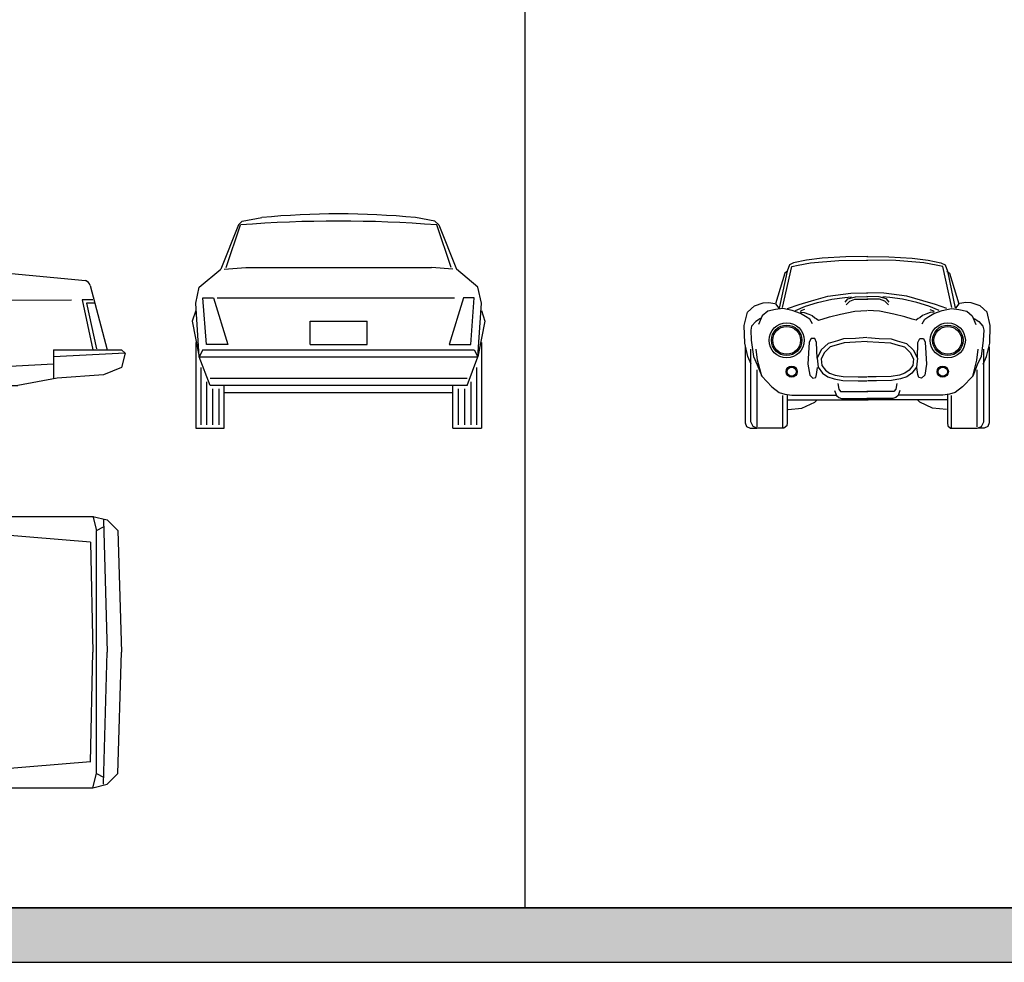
# Model space of a CAD drawing. Header units: millimetres. Extents: x 1343 to 64046, y 44602 to 77982.
# Tile 13 of 68: x 23361 to 30364, y 44602 to 51305. Entities that reach past the tile are written whole.
import ezdxf

# ---------------------------------------------------------------- set-up
doc = ezdxf.new("R2010")
doc.units = ezdxf.units.MM
doc.layers.add('L1', color=7, linetype='Continuous')

# ---------------------------------------------------------------- blocks, each defined once
blk = doc.blocks.new('A$C60913883')
for p, q in [((1473.2, 1092.2), (2209.8, 1524)), ((1574.8, 1041.4), (2286, 1473.2)), ((2209.8, 1473.2), (1574.8, 1066.8)), ((2179.9, 1506.5), (2209.8, 1473.2)), ((3556, 1473.2), (2286, 1473.2)), ((2794, 990.6), (2794, 1473.2)), ((3708.4, 1003.3), (3505.2, 1473.2)), ((3695.9, 1513.9), (3633.3, 1517.3)), ((3758.1, 1494.7), (3695.9, 1513.9)), ((3751.7, 1470.2), (3774.4, 1477.4)), ((3758.1, 1494.7), (4114.8, 1143)), ((1676.4, 1066.8), (2286, 1447.8)), ((2743.2, 1447.8), (2286, 1447.8)), ((2743.2, 1066.8), (2743.2, 1447.8)), ((3454.4, 1447.8), (2844.8, 1447.8)), ((2844.8, 1447.8), (2844.8, 1066.8)), ((3606.8, 1066.8), (3454.4, 1447.8)), ((4005.9, 1167.8), (3751.7, 1470.2)), ((4086.3, 1173.2), (4005.9, 1167.8)), ((4114.8, 1143), (5104.7, 1050.1)), ((193.4, 991.8), (1473.2, 1092.2)), ((1574.8, 1066.8), (1473.2, 1092.2)), ((1676.4, 1066.8), (2743.2, 1066.8)), ((2844.8, 1066.8), (3606.8, 1066.8)), ((78.5, 911.1), (165.6, 980.8)), ((1397, 990.6), (1574.8, 1041.4)), ((1397, 990.6), (1397, 330.2)), ((2692.4, 990.6), (2540, 990.6)), ((2540, 990.6), (2540, 939.8)), ((2692.4, 939.8), (2692.4, 990.6)), ((2794, 990.6), (2794, 330.2)), ((3505.2, 990.6), (3505.2, 939.8)), ((3657.6, 990.6), (3505.2, 990.6)), ((3657.6, 939.8), (3657.6, 990.6)), ((3708.4, 871.8), (3708.4, 1003.3)), ((5137.8, 1014.8), (5257.8, 558.8)), ((87.5, 889.2), (5003.8, 914.4)), ((2540, 939.8), (2692.4, 939.8)), ((3505.2, 939.8), (3657.6, 939.8)), ((5080, 914.4), (5156.2, 558.8)), ((5156.2, 914.4), (5080, 914.4)), ((76.2, 812.8), (62, 855.4)), ((5111.4, 889), (5181, 564.1)), ((5170.9, 889), (5111.4, 889)), ((101.6, 558.8), (76.2, 812.8)), ((76.2, 812.8), (152.4, 812.8)), ((81.4, 787.4), (135.2, 787.4)), ((135.2, 787.4), (216.5, 584.2)), ((152.4, 812.8), (254, 558.8)), ((216.5, 584.2), (99.1, 584.2)), ((50.8, 558.8), (0, 533.4)), ((0, 533.4), (381, 508)), ((0, 533.4), (25.4, 457.2)), ((381, 558.8), (50.8, 558.8)), ((381, 558.8), (381, 312.5)), ((844.2, 391.8), (769.6, 494.6)), ((865.5, 402.7), (826.2, 523.5)), ((889, 406.4), (889, 533.4)), ((912.5, 402.7), (951.8, 523.5)), ((933.8, 391.8), (1008.4, 494.6)), ((3816, 391.8), (3741.4, 494.6)), ((3837.3, 402.7), (3798, 523.5)), ((3860.8, 406.4), (3860.8, 533.4)), ((3884.3, 402.7), (3923.6, 523.5)), ((3905.6, 391.8), (3980.2, 494.6)), ((4876.8, 558.8), (4876.8, 355.6)), ((4876.8, 558.8), (5359.4, 558.8)), ((5384.8, 533.4), (4876.8, 508)), ((5359.4, 558.8), (5384.8, 533.4)), ((5384.8, 533.4), (5359.4, 431.8)), ((25.4, 457.2), (101.6, 355.6)), ((381, 430.4), (438.8, 424.2)), ((827.4, 375), (724.6, 449.6)), ((950.6, 375), (1053.4, 449.6)), ((3799.2, 375), (3696.4, 449.6)), ((3922.4, 375), (4025.2, 449.6)), ((4308.5, 429.3), (4394.2, 431.8)), ((4394.2, 431.8), (4876.8, 457.2)), ((5359.4, 431.8), (5232.4, 381)), ((456.5, 300.9), (101.6, 355.6)), ((456.5, 354.3), (559.3, 349.1)), ((816.5, 353.7), (695.7, 393)), ((961.5, 353.7), (1082.3, 393)), ((1339.6, 408.8), (1447.8, 406.4)), ((1447.8, 406.4), (3384.4, 406.4)), ((3359, 330.2), (3359, 406.4)), ((3384.4, 406.4), (3412.5, 408.2)), ((3788.3, 353.7), (3667.5, 393)), ((3933.3, 353.7), (4054.1, 393)), ((4902.2, 355.6), (4622.8, 304.8)), ((5232.4, 381), (4902.2, 355.6)), ((456.5, 330.2), (456.5, 300.9)), ((812.8, 330.2), (685.8, 330.2)), ((816.5, 306.7), (695.7, 267.4)), ((827.4, 285.4), (724.6, 210.8)), ((950.6, 285.4), (1053.4, 210.8)), ((961.5, 306.7), (1082.3, 267.4)), ((965.2, 330.2), (1092.2, 330.2)), ((1218.5, 308.2), (1320.8, 308.2)), ((1341.3, 228.6), (1321.5, 330.2)), ((3359, 330.2), (1397, 330.2)), ((3428.3, 330.2), (3428.3, 228.6)), ((3429, 304.8), (3531.6, 304.8)), ((3784.6, 330.2), (3657.6, 330.2)), ((3788.3, 306.7), (3667.5, 267.4)), ((3799.2, 285.4), (3696.4, 210.8)), ((3922.4, 285.4), (4025.2, 210.8)), ((3933.3, 306.7), (4054.1, 267.4)), ((3937, 330.2), (4064, 330.2)), ((4191, 333.2), (4293.2, 341.4)), ((4293.2, 341.4), (4305.7, 304.8)), ((4305.7, 304.8), (4622.8, 304.8)), ((844.2, 268.6), (769.6, 165.8)), ((865.5, 257.7), (826.2, 136.9)), ((889, 254), (889, 127)), ((912.5, 257.7), (951.8, 136.9)), ((933.8, 268.6), (1008.4, 165.8)), ((3428.3, 228.6), (1341.3, 228.6)), ((3816, 268.6), (3741.4, 165.8)), ((3837.3, 257.7), (3798, 136.9)), ((3860.8, 254), (3860.8, 127)), ((3884.3, 257.7), (3923.6, 136.9)), ((3905.6, 268.6), (3980.2, 165.8))]:
    blk.add_line(p, q)
for centre, radius in [((889, 330.2), 330.2), ((3860.8, 330.2), 330.2), ((889, 330.2), 230), ((889, 330.2), 203.2), ((3860.8, 330.2), 230), ((3860.8, 330.2), 203.2), ((889, 330.2), 76.2), ((889, 330.2), 56.8), ((3860.8, 330.2), 76.2), ((3860.8, 330.2), 56.8)]:
    blk.add_circle(centre, radius)
for centre, radius, start, end in [((2834, -17011.3), 18545.8, 87.5298, 91.92873), ((197.3, 941.2), 50.8, 94.48461, 128.65981), ((5088.7, 1001.9), 50.8, 14.74356, 71.56505), ((110.2, 871.5), 50.8, 128.65981, 198.43495), ((3863.1, 389.2), 506.8, 107.77146, 178.05673), ((888.7, 387.5), 451.4, 2.70563, 175.3399), ((3861.2, 389.8), 449.1, 5.04414, 177.65164), ((889, 330.2), 432.5, 0, 180), ((3860.8, 330.2), 432.5, 1.48663, 180)]:
    blk.add_arc(centre, radius, start, end)
blk = doc.blocks.new('A$C7CE94E22')
for p, q in [((152.4, 1879.6), (482.6, 1930.4)), ((482.6, 1930.4), (5156.2, 1930.4)), ((5156.2, 1932.5), (5181.6, 1830.9)), ((5156.2, 1930.4), (5257.8, 1905)), ((5232.4, 1905), (5257.8, 965.2)), ((5257.8, 1905), (5334, 1828.8)), ((127, 1778), (163.8, 1851.5)), ((1832.6, 1835), (2182.2, 1660.3)), ((2773.3, 1862.5), (1928.1, 1861.7)), ((1941.8, 1861.8), (2286, 1701.8)), ((2779.2, 1702.4), (2773.3, 1862.5)), ((2870.2, 1701.8), (2876, 1866.8)), ((2876, 1866.8), (3576, 1851.5)), ((3576, 1851.5), (3402.7, 1707.6)), ((5139.9, 1746.9), (3860.8, 1854.2)), ((5181.6, 1830.9), (5232.4, 1856.3)), ((5181.6, 101.6), (5181.6, 1828.8)), ((5334, 1828.8), (5359.4, 965.2)), ((0, 965.2), (45.7, 1783.3)), ((127, 1778), (101.6, 1600.2)), ((3593.6, 1625.4), (3831.1, 1785.5)), ((3831.1, 1785.5), (4010.7, 1658.6)), ((2286, 1701.8), (2779.2, 1702.4)), ((3403.6, 1701.8), (2870.2, 1701.8)), ((5139.9, 1746.9), (5156.2, 965.2)), ((2311.4, 1625.6), (3505.2, 1625.6)), ((3593.6, 1625.4), (3663.7, 1562.5)), ((4010.7, 1658.6), (4036.7, 1576.9)), ((101.6, 1600.2), (76.2, 965.2)), ((1479.7, 1518), (101.6, 1600.2)), ((3663.7, 1562.5), (3663.7, 965.2)), ((4036.7, 1576.9), (4036.7, 355.6)), ((1473.2, 965.2), (1473.2, 1498.6)), ((2133.6, 660.4), (2133.6, 1270)), ((1574.8, 1219.2), (1574.8, 965.2)), ((0, 965.2), (45.7, 147.1)), ((101.6, 330.2), (76.2, 965.2)), ((76.2, 965.2), (660.4, 965.2)), ((1473.2, 965.2), (1473.2, 431.8)), ((1574.8, 711.2), (1574.8, 965.2)), ((3663.7, 367.9), (3663.7, 965.2)), ((5139.9, 183.5), (5156.2, 965.2)), ((5232.4, 25.4), (5257.8, 965.2)), ((5334, 101.6), (5359.4, 965.2)), ((1479.7, 412.4), (101.6, 330.2)), ((3593.6, 305), (3663.7, 367.9)), ((4010.7, 271.8), (4036.7, 353.5)), ((127, 152.4), (101.6, 330.2)), ((2311.4, 304.8), (3505.2, 304.8)), ((3593.6, 305), (3831.1, 144.9)), ((1832.6, 95.4), (2182.2, 270.1)), ((1941.8, 68.6), (2286, 228.6)), ((2286, 228.6), (2779.2, 228)), ((2779.2, 228), (2773.3, 67.9)), ((3403.6, 228.6), (2870.2, 228.6)), ((2870.2, 228.6), (2876, 63.6)), ((3576, 78.9), (3402.7, 222.8)), ((3831.1, 144.9), (4010.7, 271.8)), ((127, 152.4), (163.8, 78.9)), ((5139.9, 185.6), (3860.8, 78.3)), ((2876, 63.6), (3576, 78.9)), ((5156.2, 0), (5181.6, 101.6)), ((5181.6, 101.6), (5232.4, 76.2)), ((5257.8, 25.4), (5334, 101.6)), ((152.4, 50.8), (482.6, 0)), ((2773.3, 67.9), (1928.1, 68.7)), ((5156.2, 0), (5257.8, 25.4)), ((482.6, 0), (5156.2, 0))]:
    blk.add_line(p, q)
for centre, radius, start, end in [((147.2, 1778), 101.6, 90, 176.98721), ((209.2, 1828.8), 50.8, 90, 153.43495), ((1812.6, 1788.3), 50.8, 66.87426, 148.4362), ((2929.5, 1102.2), 1361.6, 148.4362, 175.06208), ((11710.7, 275.8), 9628.5, 171.73302, 174.07356), ((2929.5, 828.2), 1361.6, 184.93792, 211.5638), ((11710.7, 1654.6), 9628.5, 185.92644, 188.26698), ((147.2, 152.4), 101.6, 183.01279, 270), ((209.2, 101.6), 50.8, 206.56505, 270), ((1812.6, 142.1), 50.8, 211.5638, 293.12574)]:
    blk.add_arc(centre, radius, start, end)
blk = doc.blocks.new('A$C54342A3E')
for p, q in [((329.4, 1447.8), (355.6, 1473.2)), ((355.6, 1473.2), (495.3, 1498.6)), ((1727.2, 1473.2), (1587.5, 1498.6)), ((1753.4, 1447.8), (1727.2, 1473.2)), ((329.4, 1447.8), (203.2, 1130.3)), ((241.3, 1143), (342.8, 1445.8)), ((1841.5, 1143), (1740, 1445.8)), ((1753.4, 1447.8), (1879.6, 1130.3)), ((50.8, 1003.3), (203.2, 1130.3)), ((228.6, 1130.3), (381, 1143)), ((381, 1143), (1701.8, 1143)), ((1854.2, 1130.3), (1701.8, 1143)), ((2032, 1003.3), (1879.6, 1130.3)), ((25.4, 889), (50.8, 1003.3)), ((2057.4, 889), (2032, 1003.3)), ((76.2, 927.1), (152.4, 927.1)), ((101.6, 596.9), (76.2, 927.1)), ((152.4, 927.1), (254, 596.9)), ((177.8, 927.1), (1866.9, 927.1)), ((1930.4, 927.1), (1828.8, 596.9)), ((2006.6, 927.1), (1930.4, 927.1)), ((1981.2, 596.9), (2006.6, 927.1)), ((50.8, 508), (25.4, 889)), ((2032, 508), (2057.4, 889)), ((25.4, 838.2), (0, 762)), ((2057.4, 838.2), (2082.8, 762)), ((0, 762), (50.8, 508)), ((838.2, 762), (1244.6, 762)), ((838.2, 596.9), (838.2, 762)), ((1244.6, 596.9), (1244.6, 762)), ((2082.8, 762), (2032, 508)), ((25.4, 609.6), (25.4, 0)), ((254, 596.9), (101.6, 596.9)), ((838.2, 596.9), (1244.6, 596.9)), ((1828.8, 596.9), (1981.2, 596.9)), ((2057.4, 609.6), (2057.4, 0)), ((76.2, 558.8), (50.8, 508)), ((127, 304.8), (50.8, 508)), ((50.8, 508), (2032, 508)), ((76.2, 558.8), (2006.6, 558.8)), ((1955.8, 304.8), (2032, 508)), ((2006.6, 558.8), (2032, 508)), ((61, 431.8), (61, 25.4)), ((2021.8, 431.8), (2021.8, 25.4)), ((127, 355.6), (1955.8, 355.6)), ((101.6, 330.2), (101.6, 25.4)), ((1955.8, 304.8), (127, 304.8)), ((228.6, 0), (228.6, 304.8)), ((1854.2, 0), (1854.2, 304.8)), ((1981.2, 330.2), (1981.2, 25.4)), ((145.7, 279.4), (145.7, 25.4)), ((190.3, 279.4), (190.3, 25.4)), ((228.6, 254), (1854.2, 254)), ((1892.5, 279.4), (1892.5, 25.4)), ((1937.1, 279.4), (1937.1, 25.4)), ((25.4, 0), (228.6, 0)), ((1854.2, 0), (2057.4, 0))]:
    blk.add_line(p, q)
for centre, radius, start, end in [((1041.4, -7457.1), 8930.3, 85.51349, 94.48651), ((1041.4, -4312), 5836.2, 84.63093, 95.36907)]:
    blk.add_arc(centre, radius, start, end)
blk = doc.blocks.new('A$C0F223E68')
for p, q in [((442.6, 1195.5, -38.1), (350.8, 1175.9, -38.1)), ((554, 1208.6, -38.1), (442.6, 1195.5, -38.1)), ((472.1, 1175.9, -38.1), (672, 1192.2, -38.1)), ((721.2, 1218.4, -38.1), (554, 1208.6, -38.1)), ((672, 1192.2, -38.1), (878.5, 1195.5, -38.1)), ((878.5, 1221.7, -38.1), (721.2, 1218.4, -38.1)), ((870.8, 1221.7, -38.1), (1028.1, 1218.4, -38.1)), ((1077.3, 1192.2, -38.1), (870.8, 1195.5, -38.1)), ((1028.1, 1218.4, -38.1), (1195.3, 1208.6, -38.1)), ((1277.3, 1175.9, -38.1), (1077.3, 1192.2, -38.1)), ((1195.3, 1208.6, -38.1), (1306.8, 1195.5, -38.1)), ((1306.8, 1195.5, -38.1), (1398.6, 1175.9, -38.1)), ((272.1, 858.1, -38.1), (337.6, 1149.6, -38.1)), ((321.3, 1162.8, -38.1), (304.9, 1116.9, -38.1)), ((350.8, 1175.9, -38.1), (321.3, 1162.8, -38.1)), ((337.6, 1149.6, -38.1), (383.5, 1159.5, -38.1)), ((383.5, 1159.5, -38.1), (472.1, 1175.9, -38.1)), ((1365.8, 1159.5, -38.1), (1277.3, 1175.9, -38.1)), ((1411.7, 1149.6, -38.1), (1365.8, 1159.5, -38.1)), ((1398.6, 1175.9, -38.1), (1428.1, 1162.8, -38.1)), ((1477.2, 858.1, -38.1), (1411.7, 1149.6, -38.1)), ((1428.1, 1162.8, -38.1), (1444.5, 1116.9, -38.1)), ((288.5, 1103.8, -38.1), (222.9, 884.3, -38.1)), ((304.9, 1116.9, -38.1), (249.1, 854.9, -38.1)), ((308.1, 1116.9, -38.1), (288.5, 1103.8, -38.1)), ((1441.2, 1116.9, -38.1), (1460.8, 1103.8, -38.1)), ((1444.5, 1116.9, -38.1), (1500.2, 854.9, -38.1)), ((1460.8, 1103.8, -38.1), (1526.4, 884.3, -38.1)), ((478.6, 907.3, -38.1), (593.3, 940, -38.1)), ((521.2, 894.2, -38.1), (622.8, 917.1, -38.1)), ((593.3, 940, -38.1), (757.3, 959.7, -38.1)), ((622.8, 917.1, -38.1), (714.6, 930.2, -38.1)), ((714.6, 930.2, -38.1), (763.8, 933.5, -38.1)), ((717.9, 897.4, -38.1), (737.6, 920.4, -38.1)), ((737.6, 920.4, -38.1), (790, 933.5, -38.1)), ((750.7, 904, -38.1), (786.8, 917.1, -38.1)), ((757.3, 959.7, -38.1), (878.5, 963, -38.1)), ((786.8, 917.1, -38.1), (878.5, 917.1, -38.1)), ((790, 933.5, -38.1), (878.5, 936.8, -38.1)), ((992.1, 959.7, -38.1), (870.8, 963, -38.1)), ((959.3, 933.5, -38.1), (870.8, 936.8, -38.1)), ((962.6, 917.1, -38.1), (870.8, 917.1, -38.1)), ((1011.7, 920.4, -38.1), (959.3, 933.5, -38.1)), ((998.6, 904, -38.1), (962.6, 917.1, -38.1)), ((1034.7, 930.2, -38.1), (985.5, 933.5, -38.1)), ((1156, 940, -38.1), (992.1, 959.7, -38.1)), ((1031.4, 897.4, -38.1), (1011.7, 920.4, -38.1)), ((1126.5, 917.1, -38.1), (1034.7, 930.2, -38.1)), ((1228.1, 894.2, -38.1), (1126.5, 917.1, -38.1)), ((1270.7, 907.3, -38.1), (1156, 940, -38.1)), ((22.9, 825.4, -38.1), (72.1, 871.2, -38.1)), ((72.1, 871.2, -38.1), (134.4, 890.9, -38.1)), ((134.4, 890.9, -38.1), (173.7, 894.2, -38.1)), ((222.9, 845, -38.1), (167.2, 831.9, -38.1)), ((173.7, 894.2, -38.1), (216.4, 887.6, -38.1)), ((222.9, 884.3, -38.1), (245.9, 854.9, -38.1)), ((275.4, 851.6, -38.1), (222.9, 845, -38.1)), ((340.9, 838.5, -38.1), (275.4, 851.6, -38.1)), ((308.1, 851.6, -38.1), (390.1, 881.1, -38.1)), ((363.9, 838.5, -38.1), (436, 868, -38.1)), ((390.1, 881.1, -38.1), (478.6, 907.3, -38.1)), ((429.4, 845, -38.1), (403.2, 835.2, -38.1)), ((436, 868, -38.1), (521.2, 894.2, -38.1)), ((724.5, 877.8, -38.1), (750.7, 904, -38.1)), ((1024.8, 877.8, -38.1), (998.6, 904, -38.1)), ((1313.3, 868, -38.1), (1228.1, 894.2, -38.1)), ((1359.2, 881.1, -38.1), (1270.7, 907.3, -38.1)), ((1385.4, 838.5, -38.1), (1313.3, 868, -38.1)), ((1319.9, 845, -38.1), (1346.1, 835.2, -38.1)), ((1441.2, 851.6, -38.1), (1359.2, 881.1, -38.1)), ((1408.4, 838.5, -38.1), (1474, 851.6, -38.1)), ((1474, 851.6, -38.1), (1526.4, 845, -38.1)), ((1526.4, 884.3, -38.1), (1503.5, 854.9, -38.1)), ((1526.4, 845, -38.1), (1582.1, 831.9, -38.1)), ((1575.6, 894.2, -38.1), (1533, 887.6, -38.1)), ((1614.9, 890.9, -38.1), (1575.6, 894.2, -38.1)), ((1677.2, 871.2, -38.1), (1614.9, 890.9, -38.1)), ((1726.4, 825.4, -38.1), (1677.2, 871.2, -38.1)), ((0, 730.4, -38.1), (22.9, 825.4, -38.1)), ((114.7, 779.5, -38.1), (82, 759.7, -38.1)), ((127.6, 799.2, -38.1), (101.6, 737, -38.1)), ((167.2, 831.9, -38.1), (127.6, 799.2, -38.1)), ((399.9, 815.6, -38.1), (340.9, 838.5, -38.1)), ((403.2, 835.2, -38.1), (399.9, 825.4, -38.1)), ((399.9, 825.4, -38.1), (426.2, 822.1, -38.1)), ((436, 795.9, -38.1), (399.9, 815.6, -38.1)), ((426.2, 822.1, -38.1), (458.9, 812.3, -38.1)), ((465.5, 776.3, -38.1), (436, 795.9, -38.1)), ((458.9, 812.3, -38.1), (481.9, 802.5, -38.1)), ((485.2, 743.5, -38.1), (465.5, 776.3, -38.1)), ((481.9, 802.5, -38.1), (501.6, 786.1, -38.1)), ((501.6, 786.1, -38.1), (511.4, 779.5, -38.1)), ((511.4, 779.5, -38.1), (527.8, 769.7, -38.1)), ((527.8, 769.7, -38.1), (554, 776.3, -38.1)), ((554, 776.3, -38.1), (606.5, 792.6, -38.1)), ((606.5, 792.6, -38.1), (685.1, 812.3, -38.1)), ((685.1, 812.3, -38.1), (786.8, 831.9, -38.1)), ((786.8, 831.9, -38.1), (872, 838.5, -38.1)), ((962.6, 831.9, -38.1), (877.3, 838.5, -38.1)), ((1064.2, 812.3, -38.1), (962.6, 831.9, -38.1)), ((1142.9, 792.6, -38.1), (1064.2, 812.3, -38.1)), ((1195.3, 776.3, -38.1), (1142.9, 792.6, -38.1)), ((1221.5, 769.7, -38.1), (1195.3, 776.3, -38.1)), ((1237.9, 779.5, -38.1), (1221.5, 769.7, -38.1)), ((1247.8, 786.1, -38.1), (1237.9, 779.5, -38.1)), ((1267.4, 802.5, -38.1), (1247.8, 786.1, -38.1)), ((1264.2, 743.5, -38.1), (1283.8, 776.3, -38.1)), ((1290.4, 812.3, -38.1), (1267.4, 802.5, -38.1)), ((1283.8, 776.3, -38.1), (1313.3, 795.9, -38.1)), ((1323.2, 822.1, -38.1), (1290.4, 812.3, -38.1)), ((1313.3, 795.9, -38.1), (1349.4, 815.6, -38.1)), ((1349.4, 825.4, -38.1), (1323.2, 822.1, -38.1)), ((1346.1, 835.2, -38.1), (1349.4, 825.4, -38.1)), ((1349.4, 815.6, -38.1), (1408.4, 838.5, -38.1)), ((1582.1, 831.9, -38.1), (1621.7, 799.2, -38.1)), ((1621.7, 799.2, -38.1), (1647.7, 737, -38.1)), ((1634.6, 779.5, -38.1), (1667.4, 759.7, -38.1)), ((1749.3, 730.4, -38.1), (1726.4, 825.4, -38.1)), ((3.3, 605.9, -38.1), (0, 730.4, -38.1)), ((52.5, 727.1, -38.1), (45.9, 697.7, -38.1)), ((82, 759.7, -38.1), (52.5, 727.1, -38.1)), ((1667.4, 759.7, -38.1), (1696.9, 727.1, -38.1)), ((1696.9, 727.1, -38.1), (1703.4, 697.7, -38.1)), ((1746, 605.9, -38.1), (1749.3, 730.4, -38.1)), ((45.9, 697.7, -38.1), (49.2, 625.6, -38.1)), ((475.3, 638.7, -38.1), (462.2, 612.5, -38.1)), ((501.6, 638.7, -38.1), (475.3, 638.7, -38.1)), ((514.7, 609.2, -38.1), (501.6, 638.7, -38.1)), ((704.8, 635.4, -38.1), (662.2, 622.3, -38.1)), ((790, 638.7, -38.1), (704.8, 635.4, -38.1)), ((872, 645.2, -38.1), (790, 638.7, -38.1)), ((877.3, 645.2, -38.1), (959.3, 638.7, -38.1)), ((959.3, 638.7, -38.1), (1044.5, 635.4, -38.1)), ((1044.5, 635.4, -38.1), (1087.1, 622.3, -38.1)), ((1234.7, 609.2, -38.1), (1247.8, 638.7, -38.1)), ((1247.8, 638.7, -38.1), (1274, 638.7, -38.1)), ((1274, 638.7, -38.1), (1287.1, 612.5, -38.1)), ((1703.4, 697.7, -38.1), (1700.1, 625.6, -38.1)), ((26.2, 511, -38.1), (3.3, 605.9, -38.1)), ((6.6, 579.7, -38.1), (6.6, 39.3, -38.1)), ((45.9, 45.9, -38.1), (45.9, 563.4, -38.1)), ((49.2, 625.6, -38.1), (65.6, 511, -38.1)), ((95.1, 484.8, -38.1), (85.2, 563.4, -38.1)), ((462.2, 612.5, -38.1), (452.4, 455.3, -38.1)), ((517.9, 497.9, -38.1), (514.7, 609.2, -38.1)), ((596.6, 602.7, -38.1), (547.5, 556.8, -38.1)), ((610.7, 578.1, -38.1), (569.9, 540, -38.1)), ((662.2, 622.3, -38.1), (596.6, 602.7, -38.1)), ((670.2, 595.9, -38.1), (610.7, 578.1, -38.1)), ((709.5, 608, -38.1), (670.2, 595.9, -38.1)), ((791.7, 611.2, -38.1), (709.5, 608, -38.1)), ((874.2, 617.8, -38.1), (791.7, 611.2, -38.1)), ((875.1, 617.8, -38.1), (957.7, 611.2, -38.1)), ((957.7, 611.2, -38.1), (1039.9, 608, -38.1)), ((1039.9, 608, -38.1), (1079.1, 595.9, -38.1)), ((1079.1, 595.9, -38.1), (1138.6, 578.1, -38.1)), ((1087.1, 622.3, -38.1), (1152.7, 602.7, -38.1)), ((1138.6, 578.1, -38.1), (1179.4, 540, -38.1)), ((1152.7, 602.7, -38.1), (1201.9, 556.8, -38.1)), ((1231.4, 497.9, -38.1), (1234.7, 609.2, -38.1)), ((1287.1, 612.5, -38.1), (1296.9, 455.3, -38.1)), ((1654.3, 484.8, -38.1), (1664.1, 563.4, -38.1)), ((1700.1, 625.6, -38.1), (1683.8, 511, -38.1)), ((1703.4, 45.9, -38.1), (1703.4, 563.4, -38.1)), ((1723.1, 511, -38.1), (1746, 605.9, -38.1)), ((1742.8, 579.7, -38.1), (1742.8, 39.3, -38.1)), ((49.2, 455.3, -38.1), (26.2, 511, -38.1)), ((65.6, 511, -38.1), (91.8, 452, -38.1)), ((547.5, 556.8, -38.1), (517.9, 497.9, -38.1)), ((517.9, 497.9, -38.1), (524.5, 435.6, -38.1)), ((569.9, 540, -38.1), (546.2, 492.7, -38.1)), ((546.2, 492.7, -38.1), (551.1, 446.3, -38.1)), ((1179.4, 540, -38.1), (1203.1, 492.7, -38.1)), ((1203.1, 492.7, -38.1), (1198.2, 446.3, -38.1)), ((1201.9, 556.8, -38.1), (1231.4, 497.9, -38.1)), ((1231.4, 497.9, -38.1), (1224.8, 435.6, -38.1)), ((1683.8, 511, -38.1), (1657.5, 452, -38.1)), ((1700.1, 455.3, -38.1), (1723.1, 511, -38.1)), ((91.8, 452, -38.1), (124.6, 370.1, -38.1)), ((124.6, 370.1, -38.1), (95.1, 484.8, -38.1)), ((452.4, 455.3, -38.1), (465.5, 376.7, -38.1)), ((514.7, 383.2, -38.1), (521.2, 432.3, -38.1)), ((524.5, 435.6, -38.1), (557.3, 393, -38.1)), ((551.1, 446.3, -38.1), (576.7, 413, -38.1)), ((1198.2, 446.3, -38.1), (1172.6, 413, -38.1)), ((1224.8, 435.6, -38.1), (1192, 393, -38.1)), ((1234.7, 383.2, -38.1), (1228.1, 432.3, -38.1)), ((1296.9, 455.3, -38.1), (1283.8, 376.7, -38.1)), ((1624.8, 370.1, -38.1), (1654.3, 484.8, -38.1)), ((1657.5, 452, -38.1), (1624.8, 370.1, -38.1)), ((91.8, 9.8, -38.1), (91.8, 416, -38.1)), ((124.6, 370.1, -38.1), (196.7, 294.8, -38.1)), ((465.5, 376.7, -38.1), (488.4, 357, -38.1)), ((488.4, 357, -38.1), (508.1, 360.3, -38.1)), ((508.1, 360.3, -38.1), (514.7, 383.2, -38.1)), ((557.3, 393, -38.1), (593.3, 366.8, -38.1)), ((576.7, 413, -38.1), (606.3, 391.5, -38.1)), ((593.3, 366.8, -38.1), (639.2, 350.5, -38.1)), ((606.3, 391.5, -38.1), (646.1, 377.3, -38.1)), ((639.2, 350.5, -38.1), (701.5, 340.6, -38.1)), ((646.1, 377.3, -38.1), (704.1, 368.1, -38.1)), ((704.1, 368.1, -38.1), (810.1, 364.9, -38.1)), ((810.1, 364.9, -38.1), (872, 364.9, -38.1)), ((939.2, 364.9, -38.1), (877.3, 364.9, -38.1)), ((1045.2, 368.1, -38.1), (939.2, 364.9, -38.1)), ((1103.2, 377.3, -38.1), (1045.2, 368.1, -38.1)), ((1110.1, 350.5, -38.1), (1047.8, 340.6, -38.1)), ((1143, 391.5, -38.1), (1103.2, 377.3, -38.1)), ((1156, 366.8, -38.1), (1110.1, 350.5, -38.1)), ((1172.6, 413, -38.1), (1143, 391.5, -38.1)), ((1192, 393, -38.1), (1156, 366.8, -38.1)), ((1241.2, 360.3, -38.1), (1234.7, 383.2, -38.1)), ((1260.9, 357, -38.1), (1241.2, 360.3, -38.1)), ((1283.8, 376.7, -38.1), (1260.9, 357, -38.1)), ((1624.8, 370.1, -38.1), (1552.6, 294.8, -38.1)), ((1657.5, 9.8, -38.1), (1657.5, 416, -38.1)), ((196.7, 294.8, -38.1), (249.1, 255.5, -38.1)), ((665.5, 317.7, -38.1), (672, 278.4, -38.1)), ((701.5, 340.6, -38.1), (809.7, 337.4, -38.1)), ((809.7, 337.4, -38.1), (872, 337.4, -38.1)), ((939.6, 337.4, -38.1), (877.3, 337.4, -38.1)), ((1047.8, 340.6, -38.1), (939.6, 337.4, -38.1)), ((1083.9, 317.7, -38.1), (1077.3, 278.4, -38.1)), ((1552.6, 294.8, -38.1), (1500.2, 255.5, -38.1)), ((249.1, 255.5, -38.1), (288.5, 242.4, -38.1)), ((275.4, 6.6, -38.1), (275.4, 232.6, -38.1)), ((288.5, 242.4, -38.1), (337.6, 235.8, -38.1)), ((304.9, 239.1, -38.1), (304.9, 39.3, -38.1)), ((337.6, 235.8, -38.1), (652.4, 235.8, -38.1)), ((642.5, 268.6, -38.1), (655.6, 232.6, -38.1)), ((655.6, 232.6, -38.1), (672, 219.4, -38.1)), ((672, 278.4, -38.1), (685.1, 262, -38.1)), ((672, 219.4, -38.1), (691.7, 212.9, -38.1)), ((685.1, 262, -38.1), (878.5, 262, -38.1)), ((691.7, 212.9, -38.1), (878.5, 212.9, -38.1)), ((1064.2, 262, -38.1), (870.8, 262, -38.1)), ((1057.6, 212.9, -38.1), (870.8, 212.9, -38.1)), ((1077.3, 219.4, -38.1), (1057.6, 212.9, -38.1)), ((1077.3, 278.4, -38.1), (1064.2, 262, -38.1)), ((1093.7, 232.6, -38.1), (1077.3, 219.4, -38.1)), ((1106.8, 268.6, -38.1), (1093.7, 232.6, -38.1)), ((1411.7, 235.8, -38.1), (1097, 235.8, -38.1)), ((1460.8, 242.4, -38.1), (1411.7, 235.8, -38.1)), ((1444.5, 239.1, -38.1), (1444.5, 39.3, -38.1)), ((1500.2, 255.5, -38.1), (1460.8, 242.4, -38.1)), ((1474, 6.6, -38.1), (1474, 232.6, -38.1)), ((308.1, 203.1, -38.1), (881.8, 203.1, -38.1)), ((311.4, 134.3, -38.1), (409.8, 144.1, -38.1)), ((409.8, 144.1, -38.1), (501.6, 186.7, -38.1)), ((501.6, 186.7, -38.1), (517.9, 203.1, -38.1)), ((1441.2, 203.1, -38.1), (867.5, 203.1, -38.1)), ((1247.8, 186.7, -38.1), (1231.4, 203.1, -38.1)), ((1339.6, 144.1, -38.1), (1247.8, 186.7, -38.1)), ((1437.9, 134.3, -38.1), (1339.6, 144.1, -38.1)), ((6.6, 39.3, -38.1), (16.4, 13.1, -38.1)), ((16.4, 13.1, -38.1), (42.6, 0, -38.1)), ((42.6, 0, -38.1), (88.5, 0, -38.1)), ((62.3, 13.1, -38.1), (45.9, 45.9, -38.1)), ((91.8, 0, -38.1), (62.3, 13.1, -38.1)), ((281.9, 0, -38.1), (91.8, 0, -38.1)), ((301.6, 16.4, -38.1), (281.9, 0, -38.1)), ((304.9, 39.3, -38.1), (301.6, 16.4, -38.1)), ((1444.5, 39.3, -38.1), (1447.7, 16.4, -38.1)), ((1447.7, 16.4, -38.1), (1467.4, 0, -38.1)), ((1467.4, 0, -38.1), (1657.5, 0, -38.1)), ((1657.5, 0, -38.1), (1687, 13.1, -38.1)), ((1706.7, 0, -38.1), (1660.8, 0, -38.1)), ((1687, 13.1, -38.1), (1703.4, 45.9, -38.1)), ((1732.9, 13.1, -38.1), (1706.7, 0, -38.1)), ((1742.8, 39.3, -38.1), (1732.9, 13.1, -38.1))]:
    blk.add_line(p, q)
for centre, radius in [((301.6, 625.6, -38.1), 124.7), ((301.6, 625.6, -38.1), 108.4), ((301.6, 625.6, -38.1), 98.3), ((1447.7, 625.6, -38.1), 124.7), ((1447.7, 625.6, -38.1), 108.4), ((1447.7, 625.6, -38.1), 98.3), ((337.6, 402.9, -38.1), 39.8), ((337.6, 402.9, -38.1), 32.8), ((1411.7, 402.9, -38.1), 39.8), ((1411.7, 402.9, -38.1), 32.8)]:
    blk.add_circle(centre, radius)
blk = doc.blocks.new('FORMAT')
at = {"layer": 'L1', "true_color": 0x546d8e}
h = blk.add_hatch(color=155, dxfattribs=at)
h.set_gradient(color1=(68, 68, 68), color2=(84, 109, 142), tint=1)
h.paths.add_polyline_path([(3580.5, 44989.9), (3580.5, 44602.2), (64045.9, 44602.2), (64045.9, 44989.9)])
at = {"layer": 'L1', "color": 155, "true_color": 0x546d8e}
for p, q in [((26954.7, 77353.6), (26954.7, 44989.9)), ((64045.9, 44989.9), (3580.5, 44989.9)), ((3580.5, 44989.9), (64045.9, 44989.9)), ((3580.5, 44989.9), (64045.9, 44989.9)), ((3580.5, 44989.9), (64045.9, 44989.9)), ((3580.5, 44602.2), (64045.9, 44602.2))]:
    blk.add_line(p, q, dxfattribs=at)

msp = doc.modelspace()

# ---------------------------------------------------------------- block references
for name, p in [('A$C60913883', (18725.7, 48399.8)), ('A$C54342A3E', (24587.9, 48399.8)), ('A$C0F223E68', (28514.7, 48399.8)), ('A$C7CE94E22', (18725.7, 45843))]:
    msp.add_blockref(name, p)
at = {"layer": 'L1'}
msp.add_blockref('FORMAT', (0, 0), dxfattribs=at)

doc.saveas('drawing.dxf')
